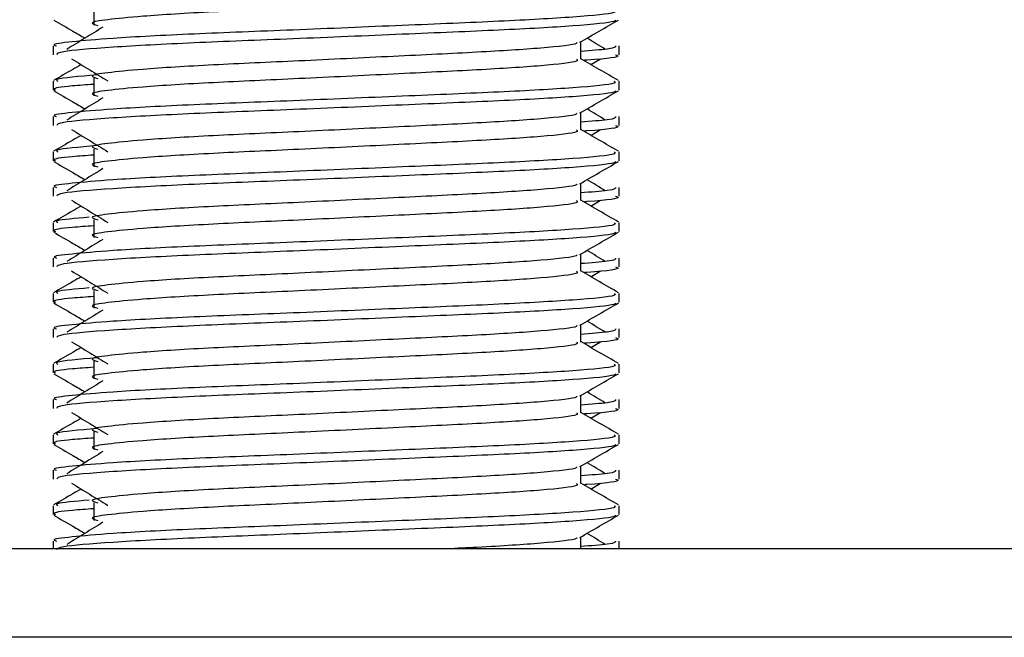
# Model space of a CAD drawing. Header units: millimetres. Extents: x 0 to 420, y 0 to 297.
# Tile 65 of 80: x 294.16 to 297.19, y 181.56 to 183.46. Entities that reach past the tile are written whole.
import ezdxf

# ---------------------------------------------------------------- set-up
doc = ezdxf.new("R2010")
doc.units = ezdxf.units.MM

msp = doc.modelspace()

# ---------------------------------------------------------------- linework, layer by layer
at = {"color": 7, "linetype": 'Continuous', "lineweight": 25}
for p, q in [((294.3875, 183.4956), (294.3875, 183.4412)), ((294.2621, 183.3778), (294.2621, 183.3507)), ((295.8862, 183.3372), (295.8862, 183.3903)), ((296.004, 183.3507), (296.004, 183.3778)), ((295.9176, 183.3201), (295.9467, 183.338)), ((294.3875, 183.2779), (294.3875, 183.2235)), ((294.2621, 183.2689), (294.2621, 183.2417)), ((296.004, 183.2417), (296.004, 183.2689)), ((294.2621, 183.1601), (294.2621, 183.1329)), ((295.8862, 183.1194), (295.8862, 183.1725)), ((296.004, 183.1329), (296.004, 183.1601)), ((295.9176, 183.1024), (295.9467, 183.1202)), ((294.3875, 183.0602), (294.3875, 183.0057)), ((294.2621, 183.0512), (294.2621, 183.024)), ((296.004, 183.024), (296.004, 183.0512)), ((294.2621, 182.9423), (294.2621, 182.9152)), ((295.8862, 182.9017), (295.8862, 182.9548)), ((296.004, 182.9152), (296.004, 182.9423)), ((295.9176, 182.8847), (295.9467, 182.9025)), ((294.2621, 182.8334), (294.2621, 182.8063)), ((294.3875, 182.8424), (294.3875, 182.788)), ((296.004, 182.8063), (296.004, 182.8334)), ((295.8862, 182.684), (295.8862, 182.737)), ((294.2621, 182.7246), (294.2621, 182.6974)), ((296.004, 182.6974), (296.004, 182.7246)), ((295.9176, 182.6669), (295.9467, 182.6848)), ((294.2621, 182.6157), (294.2621, 182.5885)), ((294.3875, 182.6247), (294.3875, 182.5702)), ((296.004, 182.5885), (296.004, 182.6157)), ((295.8862, 182.4662), (295.8862, 182.5193)), ((294.2621, 182.5068), (294.2621, 182.4797)), ((296.004, 182.4797), (296.004, 182.5068)), ((295.9176, 182.4492), (295.9467, 182.467)), ((294.2621, 182.3979), (294.2621, 182.3708)), ((294.3875, 182.4069), (294.3875, 182.3525)), ((296.004, 182.3708), (296.004, 182.3979)), ((295.8862, 182.2485), (295.8862, 182.3016)), ((294.2621, 182.2891), (294.2621, 182.262)), ((296.004, 182.262), (296.004, 182.2891)), ((295.9176, 182.2314), (295.9467, 182.2493)), ((294.2621, 182.1802), (294.2621, 182.153)), ((294.3875, 182.1892), (294.3875, 182.1348)), ((296.004, 182.153), (296.004, 182.1802)), ((294.2621, 182.0714), (294.2621, 182.0442)), ((295.8862, 182.0307), (295.8862, 182.0838)), ((296.004, 182.0442), (296.004, 182.0714)), ((295.9176, 182.0137), (295.9467, 182.0315)), ((294.3875, 181.9715), (294.3875, 181.917)), ((294.2621, 181.9624), (294.2621, 181.9353)), ((296.004, 181.9353), (296.004, 181.9624)), ((294.2621, 181.8536), (294.2621, 181.8293)), ((295.8862, 181.8293), (295.8862, 181.8661)), ((296.004, 181.8293), (296.004, 181.8536)), ((301.6109, 181.8293), (290.2339, 181.8293)), ((327.2499, 181.5572), (290.2339, 181.5572))]:
    msp.add_line(p, q, dxfattribs=at)
for points, knots in [([(295.8731, 183.5548), (295.8755, 183.5527), (295.8827, 183.5463), (295.7767, 183.5342), (295.5779, 183.5215), (295.3107, 183.5088), (295.0199, 183.4944), (294.7447, 183.4824), (294.5413, 183.47), (294.4241, 183.4582), (294.3693, 183.4495), (294.3907, 183.4436), (294.4001, 183.441)], [0, 0, 0, 0, 0.059132, 0.177163, 0.292064, 0.406849, 0.524898, 0.638409, 0.754774, 0.844226, 0.930647, 1, 1, 1, 1]), ([(295.9889, 183.4866), (295.9917, 183.4846), (295.9998, 183.4783), (295.8774, 183.4661), (295.6475, 183.4534), (295.3386, 183.4407), (295.0022, 183.4264), (294.6842, 183.4143), (294.4478, 183.402), (294.3154, 183.3901), (294.2549, 183.383), (294.2696, 183.3788), (294.273, 183.3778)], [0, 0, 0, 0, 0.061077, 0.184512, 0.304677, 0.424721, 0.548174, 0.666888, 0.788581, 0.882129, 0.97251, 1, 1, 1, 1]), ([(294.2642, 183.4573), (294.2839, 183.4459), (294.316, 183.4273), (294.3481, 183.4087), (294.3605, 183.4015)], [0, 0, 0, 0, 0.61317, 1, 1, 1, 1]), ([(295.9936, 183.4571), (295.9929, 183.4558), (295.9902, 183.4502), (295.8776, 183.4389), (295.6475, 183.4262), (295.3385, 183.4135), (295.0025, 183.3991), (294.683, 183.3871), (294.4316, 183.3736), (294.2801, 183.3608), (294.2754, 183.3536), (294.2734, 183.3507)], [0, 0, 0, 0, 0.039912, 0.166158, 0.289058, 0.411836, 0.5381, 0.659517, 0.783982, 0.909693, 1, 1, 1, 1]), ([(295.8838, 183.3889), (295.9035, 183.4003), (295.9429, 183.4231), (295.9823, 183.4459), (296.002, 183.4573)], [0, 0, 0, 0, 0.499936, 1, 1, 1, 1]), ([(294.4156, 183.4353), (294.397, 183.4239), (294.3599, 183.4012), (294.3229, 183.3784), (294.3044, 183.3671)], [0, 0, 0, 0, 0.49999, 1, 1, 1, 1]), ([(295.9618, 183.3671), (295.9432, 183.3784), (295.9245, 183.3899), (295.9058, 183.4014), (295.9056, 183.4015)], [0, 0, 0, 0, 0.989832, 1, 1, 1, 1]), ([(295.8728, 183.3887), (295.8737, 183.3875), (295.8777, 183.382), (295.7752, 183.3708), (295.5783, 183.3582), (295.3106, 183.3455), (295.02, 183.3311), (294.7447, 183.3191), (294.5413, 183.3067), (294.4241, 183.2949), (294.3693, 183.2862), (294.3907, 183.2803), (294.4002, 183.2777)], [0, 0, 0, 0, 0.035107, 0.156135, 0.273953, 0.391653, 0.512699, 0.629093, 0.748412, 0.840135, 0.92875, 1, 1, 1, 1]), ([(295.9931, 183.3778), (295.9936, 183.3745), (295.9945, 183.369), (295.9176, 183.3631), (295.8862, 183.3606)], [0, 0, 0, 0, 0.590683, 1, 1, 1, 1]), ([(294.3194, 183.338), (294.338, 183.3266), (294.3751, 183.3039), (294.4121, 183.2812), (294.4306, 183.2698)], [0, 0, 0, 0, 0.500011, 1, 1, 1, 1]), ([(295.8731, 183.337), (295.8755, 183.3349), (295.8827, 183.3286), (295.7767, 183.3164), (295.5779, 183.3037), (295.3107, 183.291), (295.0199, 183.2767), (294.7447, 183.2646), (294.5413, 183.2523), (294.4241, 183.2404), (294.3693, 183.2318), (294.3907, 183.2259), (294.4001, 183.2233)], [0, 0, 0, 0, 0.059132, 0.177163, 0.292064, 0.406849, 0.524898, 0.638409, 0.754774, 0.844226, 0.930647, 1, 1, 1, 1]), ([(296.0024, 183.2711), (295.9827, 183.2825), (295.9439, 183.3049), (295.9052, 183.3273), (295.8862, 183.3383)], [0, 0, 0, 0, 0.508368, 1, 1, 1, 1]), ([(295.9927, 183.3507), (295.9959, 183.3496), (296.0121, 183.3444), (295.9728, 183.3381), (295.9005, 183.3335), (295.898, 183.3333)], [0, 0, 0, 0, 0.190296, 0.972093, 1, 1, 1, 1]), ([(294.3485, 183.3201), (294.34, 183.3152), (294.3117, 183.2988), (294.2834, 183.2825), (294.2637, 183.2711)], [0, 0, 0, 0, 0.303338, 1, 1, 1, 1]), ([(294.3968, 183.2883), (294.3428, 183.2838), (294.2633, 183.2771), (294.2738, 183.2709), (294.2772, 183.2689)], [0, 0, 0, 0, 0.678995, 1, 1, 1, 1]), ([(295.9889, 183.2689), (295.9917, 183.2668), (295.9998, 183.2605), (295.8774, 183.2484), (295.6475, 183.2357), (295.3386, 183.223), (295.0022, 183.2086), (294.6842, 183.1966), (294.4478, 183.1842), (294.3154, 183.1724), (294.2549, 183.1653), (294.2696, 183.161), (294.273, 183.1601)], [0, 0, 0, 0, 0.061077, 0.184512, 0.304677, 0.424721, 0.548174, 0.666888, 0.788581, 0.882129, 0.97251, 1, 1, 1, 1]), ([(294.3875, 183.2593), (294.3643, 183.2576), (294.2931, 183.2524), (294.2592, 183.2469), (294.2674, 183.2427), (294.2693, 183.2417)], [0, 0, 0, 0, 0.270543, 0.831179, 1, 1, 1, 1]), ([(294.2642, 183.2396), (294.2839, 183.2282), (294.316, 183.2096), (294.3481, 183.191), (294.3605, 183.1838)], [0, 0, 0, 0, 0.61317, 1, 1, 1, 1]), ([(295.9936, 183.2394), (295.9929, 183.2381), (295.9902, 183.2324), (295.8776, 183.2211), (295.6475, 183.2085), (295.3385, 183.1958), (295.0025, 183.1814), (294.683, 183.1694), (294.4316, 183.1559), (294.2801, 183.143), (294.2754, 183.1359), (294.2734, 183.1329)], [0, 0, 0, 0, 0.039912, 0.166158, 0.289058, 0.411836, 0.5381, 0.659517, 0.783982, 0.909693, 1, 1, 1, 1]), ([(294.4156, 183.2175), (294.397, 183.2062), (294.3599, 183.1834), (294.3229, 183.1607), (294.3044, 183.1493)], [0, 0, 0, 0, 0.49999, 1, 1, 1, 1]), ([(295.8838, 183.1712), (295.9035, 183.1826), (295.9429, 183.2054), (295.9823, 183.2282), (296.002, 183.2396)], [0, 0, 0, 0, 0.499936, 1, 1, 1, 1]), ([(295.9618, 183.1493), (295.9432, 183.1607), (295.9245, 183.1722), (295.9058, 183.1837), (295.9056, 183.1838)], [0, 0, 0, 0, 0.989832, 1, 1, 1, 1]), ([(295.8728, 183.171), (295.8737, 183.1698), (295.8777, 183.1643), (295.7752, 183.1531), (295.5783, 183.1404), (295.3106, 183.1277), (295.02, 183.1134), (294.7447, 183.1013), (294.5413, 183.089), (294.4241, 183.0771), (294.3693, 183.0684), (294.3907, 183.0626), (294.4002, 183.06)], [0, 0, 0, 0, 0.035107, 0.156135, 0.273953, 0.391653, 0.512699, 0.629093, 0.748412, 0.840135, 0.92875, 1, 1, 1, 1]), ([(295.9931, 183.1601), (295.9936, 183.1568), (295.9945, 183.1513), (295.9176, 183.1453), (295.8862, 183.1429)], [0, 0, 0, 0, 0.590683, 1, 1, 1, 1]), ([(294.3194, 183.1202), (294.338, 183.1089), (294.3751, 183.0862), (294.4121, 183.0634), (294.4306, 183.0521)], [0, 0, 0, 0, 0.500011, 1, 1, 1, 1]), ([(295.8731, 183.1193), (295.8755, 183.1172), (295.8827, 183.1108), (295.7767, 183.0987), (295.5779, 183.086), (295.3107, 183.0733), (295.0199, 183.0589), (294.7447, 183.0469), (294.5413, 183.0345), (294.4241, 183.0227), (294.3693, 183.014), (294.3907, 183.0081), (294.4001, 183.0055)], [0, 0, 0, 0, 0.059132, 0.177163, 0.292064, 0.406849, 0.524898, 0.638409, 0.754774, 0.844226, 0.930647, 1, 1, 1, 1]), ([(296.0024, 183.0533), (295.9827, 183.0647), (295.9439, 183.0871), (295.9052, 183.1096), (295.8862, 183.1206)], [0, 0, 0, 0, 0.508368, 1, 1, 1, 1]), ([(295.9927, 183.1329), (295.9959, 183.1319), (296.0121, 183.1267), (295.9728, 183.1204), (295.9005, 183.1157), (295.898, 183.1156)], [0, 0, 0, 0, 0.190296, 0.972093, 1, 1, 1, 1]), ([(294.3485, 183.1024), (294.34, 183.0974), (294.3117, 183.0811), (294.2834, 183.0647), (294.2637, 183.0533)], [0, 0, 0, 0, 0.3033381, 1, 1, 1, 1]), ([(294.3968, 183.0706), (294.3428, 183.066), (294.2633, 183.0593), (294.2738, 183.0531), (294.2772, 183.0512)], [0, 0, 0, 0, 0.678995, 1, 1, 1, 1]), ([(295.9889, 183.0512), (295.9917, 183.0491), (295.9998, 183.0428), (295.8774, 183.0306), (295.6475, 183.0179), (295.3386, 183.0053), (295.0022, 182.9909), (294.6842, 182.9788), (294.4478, 182.9665), (294.3154, 182.9546), (294.2549, 182.9475), (294.2696, 182.9433), (294.273, 182.9423)], [0, 0, 0, 0, 0.061077, 0.184512, 0.304677, 0.424721, 0.548174, 0.666888, 0.788581, 0.882129, 0.97251, 1, 1, 1, 1]), ([(294.3875, 183.0416), (294.3643, 183.0399), (294.2931, 183.0347), (294.2592, 183.0292), (294.2674, 183.025), (294.2693, 183.024)], [0, 0, 0, 0, 0.270543, 0.831179, 1, 1, 1, 1]), ([(294.2642, 183.0218), (294.2839, 183.0104), (294.316, 182.9918), (294.3481, 182.9732), (294.3605, 182.966)], [0, 0, 0, 0, 0.61317, 1, 1, 1, 1]), ([(295.9936, 183.0217), (295.9929, 183.0203), (295.9902, 183.0147), (295.8776, 183.0034), (295.6475, 182.9907), (295.3385, 182.978), (295.0025, 182.9637), (294.683, 182.9516), (294.4316, 182.9382), (294.2801, 182.9253), (294.2754, 182.9182), (294.2734, 182.9152)], [0, 0, 0, 0, 0.039912, 0.166158, 0.289058, 0.411836, 0.5381, 0.659517, 0.783982, 0.909693, 1, 1, 1, 1]), ([(294.4156, 182.9998), (294.397, 182.9884), (294.3599, 182.9657), (294.3229, 182.943), (294.3044, 182.9316)], [0, 0, 0, 0, 0.49999, 1, 1, 1, 1]), ([(295.8838, 182.9534), (295.9035, 182.9648), (295.9429, 182.9876), (295.9823, 183.0104), (296.002, 183.0218)], [0, 0, 0, 0, 0.499936, 1, 1, 1, 1]), ([(295.8728, 182.9533), (295.8737, 182.952), (295.8777, 182.9466), (295.7752, 182.9354), (295.5783, 182.9227), (295.3106, 182.91), (295.02, 182.8956), (294.7447, 182.8836), (294.5413, 182.8712), (294.4241, 182.8594), (294.3693, 182.8507), (294.3907, 182.8448), (294.4002, 182.8422)], [0, 0, 0, 0, 0.035107, 0.156135, 0.273953, 0.391653, 0.512699, 0.629093, 0.748412, 0.840135, 0.92875, 1, 1, 1, 1]), ([(295.9931, 182.9423), (295.9936, 182.9391), (295.9945, 182.9336), (295.9176, 182.9276), (295.8862, 182.9251)], [0, 0, 0, 0, 0.590683, 1, 1, 1, 1]), ([(295.9618, 182.9316), (295.9432, 182.943), (295.9245, 182.9544), (295.9058, 182.9659), (295.9056, 182.966)], [0, 0, 0, 0, 0.989832, 1, 1, 1, 1]), ([(295.9927, 182.9152), (295.9959, 182.9142), (296.0121, 182.9089), (295.9728, 182.9027), (295.9005, 182.898), (295.898, 182.8978)], [0, 0, 0, 0, 0.190296, 0.972093, 1, 1, 1, 1]), ([(294.3485, 182.8847), (294.34, 182.8797), (294.3117, 182.8633), (294.2834, 182.847), (294.2637, 182.8356)], [0, 0, 0, 0, 0.303338, 1, 1, 1, 1]), ([(294.3194, 182.9025), (294.338, 182.8911), (294.3751, 182.8684), (294.4121, 182.8457), (294.4306, 182.8343)], [0, 0, 0, 0, 0.500011, 1, 1, 1, 1]), ([(295.8731, 182.9015), (295.8755, 182.8994), (295.8827, 182.8931), (295.7767, 182.8809), (295.5779, 182.8682), (295.3107, 182.8556), (295.0199, 182.8412), (294.7447, 182.8291), (294.5413, 182.8168), (294.4241, 182.805), (294.3693, 182.7963), (294.3907, 182.7904), (294.4001, 182.7878)], [0, 0, 0, 0, 0.059132, 0.177163, 0.292064, 0.406849, 0.524898, 0.638409, 0.754774, 0.844226, 0.930647, 1, 1, 1, 1]), ([(296.0024, 182.8356), (295.9827, 182.847), (295.9439, 182.8694), (295.9052, 182.8918), (295.8862, 182.9028)], [0, 0, 0, 0, 0.508368, 1, 1, 1, 1]), ([(294.3733, 182.8502), (294.3306, 182.8466), (294.2629, 182.8408), (294.2733, 182.8354), (294.2772, 182.8334)], [0, 0, 0, 0, 0.629852, 1, 1, 1, 1]), ([(295.9889, 182.8334), (295.9917, 182.8313), (295.9998, 182.825), (295.8774, 182.8129), (295.6475, 182.8002), (295.3386, 182.7875), (295.0022, 182.7731), (294.6842, 182.7611), (294.4478, 182.7487), (294.3154, 182.7369), (294.2549, 182.7298), (294.2696, 182.7256), (294.273, 182.7246)], [0, 0, 0, 0, 0.061077, 0.184512, 0.304677, 0.424721, 0.548174, 0.666888, 0.788581, 0.882129, 0.97251, 1, 1, 1, 1]), ([(294.3875, 182.8239), (294.3643, 182.8222), (294.2931, 182.817), (294.2592, 182.8114), (294.2674, 182.8072), (294.2693, 182.8063)], [0, 0, 0, 0, 0.270543, 0.831179, 1, 1, 1, 1]), ([(294.2642, 182.8041), (294.2839, 182.7927), (294.316, 182.7741), (294.3481, 182.7555), (294.3605, 182.7483)], [0, 0, 0, 0, 0.61317, 1, 1, 1, 1]), ([(295.9936, 182.8039), (295.9929, 182.8026), (295.9902, 182.797), (295.8776, 182.7857), (295.6475, 182.773), (295.3385, 182.7603), (295.0025, 182.7459), (294.683, 182.7339), (294.4316, 182.7204), (294.2801, 182.7076), (294.2754, 182.7004), (294.2734, 182.6974)], [0, 0, 0, 0, 0.039912, 0.166158, 0.289058, 0.411836, 0.5381, 0.659517, 0.783982, 0.909693, 1, 1, 1, 1]), ([(295.8838, 182.7357), (295.9035, 182.7471), (295.9429, 182.7699), (295.9823, 182.7927), (296.002, 182.8041)], [0, 0, 0, 0, 0.499936, 1, 1, 1, 1]), ([(294.4156, 182.782), (294.397, 182.7707), (294.3599, 182.748), (294.3229, 182.7252), (294.3044, 182.7139)], [0, 0, 0, 0, 0.49999, 1, 1, 1, 1]), ([(295.8728, 182.7355), (295.8737, 182.7343), (295.8777, 182.7288), (295.7752, 182.7176), (295.5783, 182.7049), (295.3106, 182.6923), (295.02, 182.6779), (294.7447, 182.6658), (294.5413, 182.6535), (294.4241, 182.6417), (294.3693, 182.633), (294.3907, 182.6271), (294.4002, 182.6245)], [0, 0, 0, 0, 0.035107, 0.156135, 0.273953, 0.391653, 0.512699, 0.629093, 0.748412, 0.840135, 0.92875, 1, 1, 1, 1]), ([(295.9618, 182.7139), (295.9432, 182.7252), (295.9245, 182.7367), (295.9058, 182.7482), (295.9056, 182.7483)], [0, 0, 0, 0, 0.989832, 1, 1, 1, 1]), ([(295.9931, 182.7246), (295.9936, 182.7213), (295.9945, 182.7158), (295.9176, 182.7098), (295.8862, 182.7074)], [0, 0, 0, 0, 0.590683, 1, 1, 1, 1]), ([(295.9927, 182.6974), (295.9959, 182.6964), (296.0121, 182.6912), (295.9728, 182.6849), (295.9005, 182.6802), (295.898, 182.6801)], [0, 0, 0, 0, 0.190296, 0.972093, 1, 1, 1, 1]), ([(294.3485, 182.6669), (294.34, 182.662), (294.3117, 182.6456), (294.2834, 182.6292), (294.2637, 182.6178)], [0, 0, 0, 0, 0.303338, 1, 1, 1, 1]), ([(294.3194, 182.6848), (294.338, 182.6734), (294.3751, 182.6507), (294.4121, 182.6279), (294.4306, 182.6166)], [0, 0, 0, 0, 0.500011, 1, 1, 1, 1]), ([(295.8731, 182.6838), (295.8755, 182.6817), (295.8827, 182.6754), (295.7767, 182.6632), (295.5779, 182.6505), (295.3107, 182.6378), (295.0199, 182.6234), (294.7447, 182.6114), (294.5413, 182.599), (294.4241, 182.5872), (294.3693, 182.5785), (294.3907, 182.5727), (294.4001, 182.5701)], [0, 0, 0, 0, 0.059132, 0.177163, 0.292064, 0.406849, 0.524898, 0.638409, 0.754774, 0.844226, 0.930647, 1, 1, 1, 1]), ([(296.0024, 182.6178), (295.9827, 182.6292), (295.9439, 182.6517), (295.9052, 182.6741), (295.8862, 182.6851)], [0, 0, 0, 0, 0.508368, 1, 1, 1, 1]), ([(295.9889, 182.6157), (295.9917, 182.6136), (295.9998, 182.6073), (295.8774, 182.5952), (295.6475, 182.5824), (295.3386, 182.5698), (295.0022, 182.5554), (294.6842, 182.5434), (294.4478, 182.531), (294.3154, 182.5192), (294.2549, 182.512), (294.2696, 182.5078), (294.273, 182.5068)], [0, 0, 0, 0, 0.061077, 0.184512, 0.304677, 0.424721, 0.548174, 0.666888, 0.788581, 0.882129, 0.97251, 1, 1, 1, 1]), ([(294.3875, 182.6061), (294.3643, 182.6044), (294.2931, 182.5992), (294.2592, 182.5937), (294.2674, 182.5895), (294.2693, 182.5885)], [0, 0, 0, 0, 0.270543, 0.831179, 1, 1, 1, 1]), ([(294.3733, 182.6325), (294.3306, 182.6288), (294.2629, 182.623), (294.2733, 182.6177), (294.2772, 182.6157)], [0, 0, 0, 0, 0.629852, 1, 1, 1, 1]), ([(294.2642, 182.5863), (294.2839, 182.5749), (294.316, 182.5563), (294.3481, 182.5378), (294.3605, 182.5306)], [0, 0, 0, 0, 0.61317, 1, 1, 1, 1]), ([(295.9936, 182.5862), (295.9929, 182.5848), (295.9902, 182.5792), (295.8776, 182.5679), (295.6475, 182.5552), (295.3385, 182.5426), (295.0025, 182.5282), (294.683, 182.5161), (294.4316, 182.5027), (294.2801, 182.4898), (294.2754, 182.4827), (294.2734, 182.4797)], [0, 0, 0, 0, 0.0399117, 0.1661575, 0.2890582, 0.4118359, 0.5381002, 0.6595169, 0.7839817, 0.9096926, 1, 1, 1, 1]), ([(295.8838, 182.5179), (295.9035, 182.5293), (295.9429, 182.5521), (295.9823, 182.5749), (296.002, 182.5863)], [0, 0, 0, 0, 0.499936, 1, 1, 1, 1]), ([(294.4156, 182.5643), (294.397, 182.5529), (294.3599, 182.5302), (294.3229, 182.5075), (294.3044, 182.4961)], [0, 0, 0, 0, 0.49999, 1, 1, 1, 1]), ([(295.8728, 182.5178), (295.8737, 182.5165), (295.8777, 182.5111), (295.7752, 182.4999), (295.5783, 182.4872), (295.3106, 182.4745), (295.02, 182.4601), (294.7447, 182.4481), (294.5413, 182.4357), (294.4241, 182.4239), (294.3693, 182.4152), (294.3907, 182.4094), (294.4002, 182.4067)], [0, 0, 0, 0, 0.035107, 0.156135, 0.273953, 0.391653, 0.512699, 0.629093, 0.748412, 0.840135, 0.92875, 1, 1, 1, 1]), ([(295.9618, 182.4961), (295.9432, 182.5075), (295.9245, 182.519), (295.9058, 182.5304), (295.9056, 182.5306)], [0, 0, 0, 0, 0.989832, 1, 1, 1, 1]), ([(295.9931, 182.5068), (295.9936, 182.5036), (295.9945, 182.4981), (295.9176, 182.4921), (295.8862, 182.4897)], [0, 0, 0, 0, 0.590683, 1, 1, 1, 1]), ([(294.3194, 182.467), (294.338, 182.4557), (294.3751, 182.4329), (294.4121, 182.4102), (294.4306, 182.3988)], [0, 0, 0, 0, 0.500011, 1, 1, 1, 1]), ([(295.8731, 182.4661), (295.8755, 182.4639), (295.8827, 182.4576), (295.7767, 182.4455), (295.5779, 182.4327), (295.3107, 182.4201), (295.0199, 182.4057), (294.7447, 182.3937), (294.5413, 182.3813), (294.4241, 182.3695), (294.3693, 182.3608), (294.3907, 182.3549), (294.4001, 182.3523)], [0, 0, 0, 0, 0.059132, 0.1771634, 0.2920638, 0.4068492, 0.5248979, 0.6384095, 0.7547738, 0.8442256, 0.9306466, 1, 1, 1, 1]), ([(296.0024, 182.4001), (295.9827, 182.4115), (295.9439, 182.4339), (295.9052, 182.4563), (295.8862, 182.4674)], [0, 0, 0, 0, 0.508368, 1, 1, 1, 1]), ([(295.9927, 182.4797), (295.9959, 182.4787), (296.0121, 182.4735), (295.9728, 182.4672), (295.9005, 182.4625), (295.898, 182.4623)], [0, 0, 0, 0, 0.190296, 0.972093, 1, 1, 1, 1]), ([(294.3485, 182.4492), (294.34, 182.4442), (294.3117, 182.4279), (294.2834, 182.4115), (294.2637, 182.4001)], [0, 0, 0, 0, 0.303338, 1, 1, 1, 1]), ([(295.9889, 182.3979), (295.9917, 182.3958), (295.9998, 182.3895), (295.8774, 182.3774), (295.6475, 182.3647), (295.3386, 182.352), (295.0022, 182.3377), (294.6842, 182.3256), (294.4478, 182.3133), (294.3154, 182.3014), (294.2549, 182.2943), (294.2696, 182.2901), (294.273, 182.2891)], [0, 0, 0, 0, 0.061077, 0.184512, 0.304677, 0.424721, 0.548174, 0.666888, 0.788581, 0.882129, 0.97251, 1, 1, 1, 1]), ([(294.3968, 182.4174), (294.3428, 182.4128), (294.2633, 182.4061), (294.2738, 182.3999), (294.2772, 182.3979)], [0, 0, 0, 0, 0.678995, 1, 1, 1, 1]), ([(294.2642, 182.3686), (294.2839, 182.3572), (294.316, 182.3386), (294.3481, 182.32), (294.3605, 182.3128)], [0, 0, 0, 0, 0.61317, 1, 1, 1, 1]), ([(294.3875, 182.3884), (294.3643, 182.3867), (294.2931, 182.3815), (294.2592, 182.376), (294.2674, 182.3718), (294.2693, 182.3708)], [0, 0, 0, 0, 0.270543, 0.831179, 1, 1, 1, 1]), ([(295.9936, 182.3684), (295.9929, 182.3671), (295.9902, 182.3615), (295.8776, 182.3502), (295.6475, 182.3375), (295.3385, 182.3248), (295.0025, 182.3104), (294.683, 182.2984), (294.4316, 182.2849), (294.2801, 182.2721), (294.2754, 182.2649), (294.2734, 182.262)], [0, 0, 0, 0, 0.039912, 0.166158, 0.289058, 0.411836, 0.5381, 0.659517, 0.783982, 0.909693, 1, 1, 1, 1]), ([(295.8838, 182.3002), (295.9035, 182.3116), (295.9429, 182.3344), (295.9823, 182.3572), (296.002, 182.3686)], [0, 0, 0, 0, 0.499936, 1, 1, 1, 1]), ([(294.4156, 182.3466), (294.397, 182.3352), (294.3599, 182.3125), (294.3229, 182.2897), (294.3044, 182.2784)], [0, 0, 0, 0, 0.49999, 1, 1, 1, 1]), ([(295.9618, 182.2784), (295.9432, 182.2897), (295.9245, 182.3012), (295.9058, 182.3127), (295.9056, 182.3128)], [0, 0, 0, 0, 0.989832, 1, 1, 1, 1]), ([(295.8728, 182.3), (295.8737, 182.2988), (295.8777, 182.2933), (295.7752, 182.2821), (295.5783, 182.2694), (295.3106, 182.2568), (295.02, 182.2424), (294.7447, 182.2304), (294.5413, 182.218), (294.4241, 182.2062), (294.3693, 182.1975), (294.3907, 182.1916), (294.4002, 182.189)], [0, 0, 0, 0, 0.035107, 0.156135, 0.273953, 0.391653, 0.512699, 0.629093, 0.748412, 0.840135, 0.92875, 1, 1, 1, 1]), ([(295.9931, 182.2891), (295.9936, 182.2858), (295.9945, 182.2803), (295.9176, 182.2744), (295.8862, 182.2719)], [0, 0, 0, 0, 0.590683, 1, 1, 1, 1]), ([(294.3194, 182.2493), (294.338, 182.2379), (294.3751, 182.2152), (294.4121, 182.1925), (294.4306, 182.1811)], [0, 0, 0, 0, 0.500011, 1, 1, 1, 1]), ([(295.8731, 182.2483), (295.8755, 182.2462), (295.8827, 182.2399), (295.7767, 182.2277), (295.5779, 182.215), (295.3107, 182.2023), (295.0199, 182.188), (294.7447, 182.1759), (294.5413, 182.1636), (294.4241, 182.1517), (294.3693, 182.143), (294.3907, 182.1372), (294.4001, 182.1346)], [0, 0, 0, 0, 0.059132, 0.1771634, 0.2920638, 0.4068492, 0.5248979, 0.6384095, 0.7547738, 0.8442256, 0.9306466, 1, 1, 1, 1]), ([(296.0024, 182.1824), (295.9827, 182.1938), (295.9439, 182.2162), (295.9052, 182.2386), (295.8862, 182.2496)], [0, 0, 0, 0, 0.5083681, 1, 1, 1, 1]), ([(295.9927, 182.262), (295.9959, 182.2609), (296.0121, 182.2557), (295.9728, 182.2494), (295.9005, 182.2448), (295.898, 182.2446)], [0, 0, 0, 0, 0.190296, 0.972093, 1, 1, 1, 1]), ([(294.3485, 182.2314), (294.34, 182.2265), (294.3117, 182.2101), (294.2834, 182.1938), (294.2637, 182.1824)], [0, 0, 0, 0, 0.3033381, 1, 1, 1, 1]), ([(295.9889, 182.1802), (295.9917, 182.1781), (295.9998, 182.1718), (295.8774, 182.1597), (295.6475, 182.147), (295.3386, 182.1343), (295.0022, 182.1199), (294.6842, 182.1079), (294.4478, 182.0955), (294.3154, 182.0837), (294.2549, 182.0766), (294.2696, 182.0723), (294.273, 182.0714)], [0, 0, 0, 0, 0.061077, 0.184512, 0.304677, 0.424721, 0.548174, 0.666888, 0.788581, 0.882129, 0.97251, 1, 1, 1, 1]), ([(294.3968, 182.1996), (294.3428, 182.1951), (294.2633, 182.1884), (294.2738, 182.1822), (294.2772, 182.1802)], [0, 0, 0, 0, 0.678995, 1, 1, 1, 1]), ([(294.2642, 182.1508), (294.2839, 182.1395), (294.316, 182.1209), (294.3481, 182.1023), (294.3605, 182.0951)], [0, 0, 0, 0, 0.61317, 1, 1, 1, 1]), ([(294.3875, 182.1706), (294.3643, 182.1689), (294.2931, 182.1637), (294.2592, 182.1582), (294.2674, 182.154), (294.2693, 182.153)], [0, 0, 0, 0, 0.270543, 0.831179, 1, 1, 1, 1]), ([(295.9936, 182.1507), (295.9929, 182.1494), (295.9902, 182.1437), (295.8776, 182.1324), (295.6475, 182.1197), (295.3385, 182.1071), (295.0025, 182.0927), (294.683, 182.0807), (294.4316, 182.0672), (294.2801, 182.0543), (294.2754, 182.0472), (294.2734, 182.0442)], [0, 0, 0, 0, 0.039912, 0.166158, 0.289058, 0.411836, 0.5381, 0.659517, 0.783982, 0.909693, 1, 1, 1, 1]), ([(295.8838, 182.0825), (295.9035, 182.0939), (295.9429, 182.1167), (295.9823, 182.1395), (296.002, 182.1508)], [0, 0, 0, 0, 0.499936, 1, 1, 1, 1]), ([(294.4156, 182.1288), (294.397, 182.1175), (294.3599, 182.0947), (294.3229, 182.072), (294.3044, 182.0606)], [0, 0, 0, 0, 0.49999, 1, 1, 1, 1]), ([(295.9618, 182.0606), (295.9432, 182.072), (295.9245, 182.0835), (295.9058, 182.095), (295.9056, 182.0951)], [0, 0, 0, 0, 0.9898318, 1, 1, 1, 1]), ([(295.8728, 182.0823), (295.8737, 182.0811), (295.8777, 182.0756), (295.7752, 182.0644), (295.5783, 182.0517), (295.3106, 182.039), (295.02, 182.0247), (294.7447, 182.0126), (294.5413, 182.0003), (294.4241, 181.9884), (294.3693, 181.9797), (294.3907, 181.9739), (294.4002, 181.9713)], [0, 0, 0, 0, 0.035107, 0.156135, 0.273953, 0.391653, 0.512699, 0.629093, 0.748412, 0.840135, 0.92875, 1, 1, 1, 1]), ([(295.9931, 182.0714), (295.9936, 182.0681), (295.9945, 182.0626), (295.9176, 182.0566), (295.8862, 182.0542)], [0, 0, 0, 0, 0.590683, 1, 1, 1, 1]), ([(294.3194, 182.0315), (294.338, 182.0202), (294.3751, 181.9974), (294.4121, 181.9747), (294.4306, 181.9633)], [0, 0, 0, 0, 0.500011, 1, 1, 1, 1]), ([(295.8731, 182.0306), (295.8755, 182.0285), (295.8827, 182.0221), (295.7767, 182.01), (295.5779, 181.9973), (295.3107, 181.9846), (295.0199, 181.9702), (294.7447, 181.9582), (294.5413, 181.9458), (294.4241, 181.934), (294.3693, 181.9253), (294.3907, 181.9194), (294.4001, 181.9168)], [0, 0, 0, 0, 0.059132, 0.1771634, 0.2920638, 0.4068492, 0.5248979, 0.6384095, 0.7547738, 0.8442256, 0.9306466, 1, 1, 1, 1]), ([(296.0024, 181.9646), (295.9827, 181.976), (295.9439, 181.9984), (295.9052, 182.0208), (295.8862, 182.0319)], [0, 0, 0, 0, 0.508368, 1, 1, 1, 1]), ([(295.9927, 182.0442), (295.9959, 182.0432), (296.0121, 182.038), (295.9728, 182.0317), (295.9005, 182.027), (295.898, 182.0269)], [0, 0, 0, 0, 0.190296, 0.972093, 1, 1, 1, 1]), ([(294.3485, 182.0137), (294.34, 182.0087), (294.3117, 181.9924), (294.2834, 181.976), (294.2637, 181.9646)], [0, 0, 0, 0, 0.303338, 1, 1, 1, 1]), ([(294.3733, 181.9792), (294.3306, 181.9756), (294.2629, 181.9698), (294.2733, 181.9644), (294.2772, 181.9624)], [0, 0, 0, 0, 0.629852, 1, 1, 1, 1]), ([(295.9889, 181.9624), (295.9917, 181.9604), (295.9998, 181.9541), (295.8774, 181.9419), (295.6475, 181.9292), (295.3386, 181.9166), (295.0022, 181.9022), (294.6842, 181.8901), (294.4478, 181.8778), (294.3154, 181.8659), (294.2549, 181.8588), (294.2696, 181.8546), (294.273, 181.8536)], [0, 0, 0, 0, 0.0610772, 0.1845123, 0.3046768, 0.4247211, 0.5481742, 0.6668878, 0.7885815, 0.8821287, 0.9725098, 1, 1, 1, 1]), ([(294.3875, 181.9529), (294.3643, 181.9512), (294.2931, 181.946), (294.2592, 181.9405), (294.2674, 181.9363), (294.2693, 181.9353)], [0, 0, 0, 0, 0.270543, 0.831179, 1, 1, 1, 1]), ([(294.2642, 181.9331), (294.2839, 181.9217), (294.316, 181.9031), (294.3481, 181.8845), (294.3605, 181.8773)], [0, 0, 0, 0, 0.61317, 1, 1, 1, 1]), ([(295.9936, 181.933), (295.9929, 181.9316), (295.9902, 181.926), (295.8776, 181.9147), (295.6475, 181.902), (295.3385, 181.8893), (295.0025, 181.875), (294.683, 181.8629), (294.4316, 181.8494), (294.2801, 181.8366), (294.2754, 181.8295), (294.2734, 181.8265)], [0, 0, 0, 0, 0.039912, 0.166158, 0.289058, 0.411836, 0.5381, 0.659517, 0.783982, 0.909693, 1, 1, 1, 1]), ([(294.4156, 181.9111), (294.397, 181.8997), (294.3599, 181.877), (294.3229, 181.8543), (294.3044, 181.8429)], [0, 0, 0, 0, 0.49999, 1, 1, 1, 1]), ([(295.8838, 181.8647), (295.9035, 181.8761), (295.9429, 181.8989), (295.9823, 181.9217), (296.002, 181.9331)], [0, 0, 0, 0, 0.499936, 1, 1, 1, 1]), ([(295.9618, 181.8429), (295.9432, 181.8543), (295.9245, 181.8657), (295.9058, 181.8772), (295.9056, 181.8773)], [0, 0, 0, 0, 0.989832, 1, 1, 1, 1]), ([(295.8728, 181.8646), (295.8737, 181.8633), (295.8778, 181.8579), (295.773, 181.8466), (295.6255, 181.8367), (295.5055, 181.8309), (295.4738, 181.8293)], [0, 0, 0, 0, 0.1109658, 0.4935152, 0.8659168, 1, 1, 1, 1]), ([(295.9931, 181.8536), (295.9936, 181.8504), (295.9945, 181.8449), (295.9176, 181.8389), (295.8862, 181.8364)], [0, 0, 0, 0, 0.590683, 1, 1, 1, 1])]:
    msp.add_open_spline(points, degree=3, knots=knots, dxfattribs=at)

doc.saveas('drawing.dxf')
